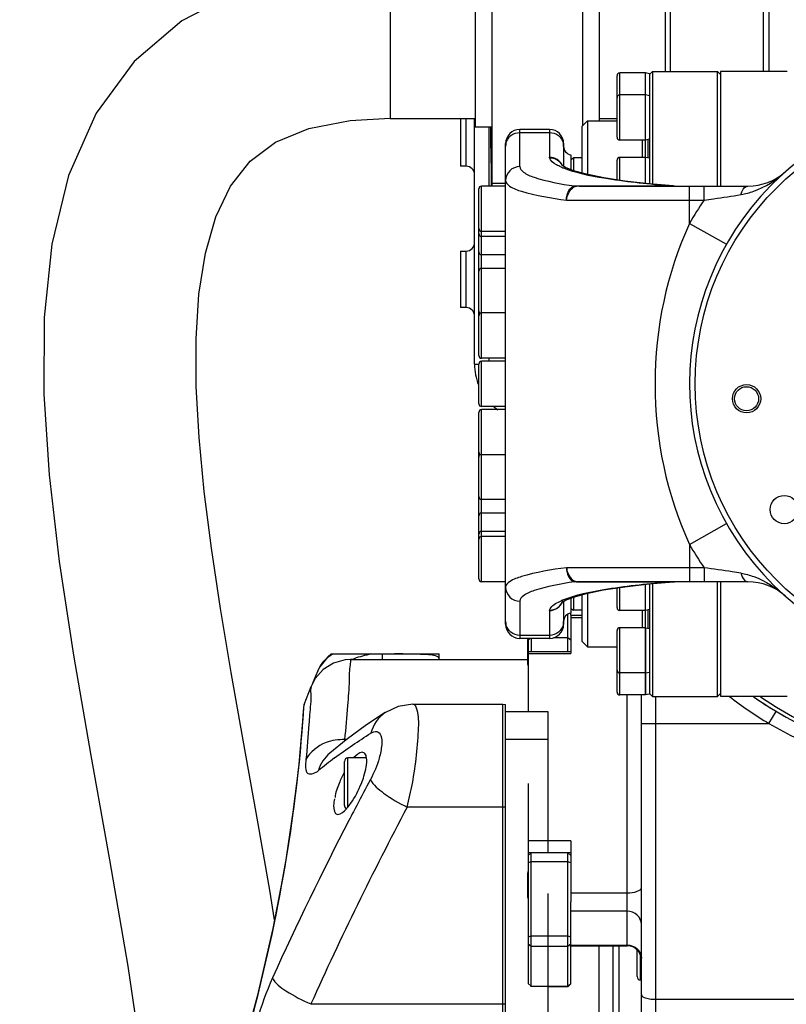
# Model space of a CAD drawing. Header units: millimetres. Extents: x 0 to 17835, y 0 to 12615.
# Tile 11 of 85: x 5456 to 5727, y 7820 to 8168. Entities that reach past the tile are written whole.
import ezdxf

# ---------------------------------------------------------------- set-up
doc = ezdxf.new("R2010")
doc.units = ezdxf.units.MM
doc.header["$LTSCALE"] = 980.925
doc.layers.get('0').update_dxf_attribs({"linetype": 'CONTINUOUS'})
for name, color, linetype in [('304103000037DXF_CONTINUOUS_LINE', 7, 'CONTINUOUS'), ('304103000038DXF_CONTINUOUS_LINE', 7, 'CONTINUOUS'), ('304103000039DXF_CONTINUOUS_LINE', 7, 'CONTINUOUS'), ('304103000041DXF_CONTINUOUS_LINE', 7, 'CONTINUOUS'), ('304103000042DXF_CONTINUOUS_LINE', 7, 'CONTINUOUS'), ('304104000340DXF_CONTINUOUS_LINE', 7, 'CONTINUOUS'), ('304104000630DXF_CONTINUOUS_LINE', 7, 'CONTINUOUS'), ('304107000043DXF_CONTINUOUS_LINE', 7, 'CONTINUOUS'), ('304107000044DXF_CONTINUOUS_LINE', 7, 'CONTINUOUS'), ('304109000042DXF_CONTINUOUS_LINE', 7, 'CONTINUOUS'), ('304109000043DXF_CONTINUOUS_LINE', 7, 'CONTINUOUS'), ('304109000100DXF_CONTINUOUS_LINE', 7, 'CONTINUOUS'), ('304301000078DXF_CONTINUOUS_LINE', 7, 'CONTINUOUS'), ('304301000080DXF_CONTINUOUS_LINE', 7, 'CONTINUOUS'), ('501023000049DXF_CONTINUOUS_LINE', 7, 'CONTINUOUS'), ('501023000058DXF_CONTINUOUS_LINE', 7, 'CONTINUOUS'), ('501023000086DXF_CONTINUOUS_LINE', 7, 'CONTINUOUS'), ('501023000153DXF_CONTINUOUS_LINE', 7, 'CONTINUOUS'), ('501023000166DXF_CONTINUOUS_LINE', 7, 'CONTINUOUS'), ('604006000005DXF_CONTINUOUS_LINE', 7, 'CONTINUOUS'), ('XIANLAN_DXF_CONTINUOUS_LINE', 7, 'CONTINUOUS'), ('运动范围-老_DXF_DIMENSION', 7, 'CONTINUOUS')]:
    doc.layers.add(name, color=color, linetype=linetype)
doc.styles.get("Standard").update_dxf_attribs({"font": 'txt', "width": 0.7})
doc.dimstyles.new('DIMSTYLE_3', dxfattribs={"dimtxt": 135, "dimasz": 90, "dimexe": 1, "dimexo": 0, "dimgap": 2.25, "dimtad": 1, "dimdsep": 46, "dimtxsty": 'Standard', "dimblk": '_FILLED', "dimblk1": '_FILLED', "dimblk2": '_FILLED', "dimcen": 0.09, "dimclrt": 5, "dimazin": 2, "dimtp": 0.8, "dimtm": 0.8, "dimtfac": 1, "dimtofl": 0, "dimtmove": 0, "dimatfit": 3, "dimldrblk": '_FILLED', "dimfxl": 0, "dimtolj": 1, "dimarcsym": 0})

# ---------------------------------------------------------------- blocks, each defined once
blk = doc.blocks.new('_FILLED')
at = {"color": 0, "linetype": 'ByBlock'}
blk.add_solid([(0, 0), (-1, 0.1667), (-1, -0.1667)], dxfattribs=at)
blk = doc.blocks.new('*D3')
at = {"layer": '运动范围-老_DXF_DIMENSION', "color": 2, "linetype": 'Continuous', "transparency": 16777216}
for p, q in [((5377.39, 6235.98), (5377.39, 8447.51)), ((6272.39, 6734.48), (6272.39, 8447.51)), ((5377.39, 8432.51), (5824.89, 8432.51)), ((6272.39, 8432.51), (5824.89, 8432.51))]:
    blk.add_line(p, q, dxfattribs=at)
at = {"layer": '运动范围-老_DXF_DIMENSION', "color": 2, "linetype": 'Continuous', "transparency": 16777216, "xscale": 90, "yscale": 90, "zscale": 90}
for p, rotation in [((5377.39, 8432.51), 179.9999999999), ((6272.39, 8432.51), 359.9999999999)]:
    blk.add_blockref('_FILLED', p, dxfattribs=dict(at, rotation=rotation))
blk = doc.blocks.new('*D5')
at = {"layer": '运动范围-老_DXF_DIMENSION', "color": 2, "linetype": 'Continuous', "transparency": 16777216}
for p, q in [((5792.39, 8039.48), (5792.39, 7371.98)), ((5377.39, 6235.98), (5377.39, 7401.98)), ((5584.89, 7386.98), (5020.53, 7386.98)), ((5377.39, 7386.98), (5584.89, 7386.98)), ((5792.39, 7386.98), (5584.89, 7386.98))]:
    blk.add_line(p, q, dxfattribs=at)
at = {"layer": '运动范围-老_DXF_DIMENSION', "color": 2, "linetype": 'Continuous', "transparency": 16777216, "xscale": 90, "yscale": 90, "zscale": 90, "rotation": 180}
blk.add_blockref('_FILLED', (5377.39, 7386.98), dxfattribs=at)
at = {"layer": '运动范围-老_DXF_DIMENSION', "color": 2, "linetype": 'Continuous', "transparency": 16777216, "xscale": 90, "yscale": 90, "zscale": 90}
blk.add_blockref('_FILLED', (5792.39, 7386.98), dxfattribs=at)

msp = doc.modelspace()

# ---------------------------------------------------------------- linework, layer by layer
at = {"layer": '304103000037DXF_CONTINUOUS_LINE', "color": 7, "linetype": 'Continuous'}
for p, q in [((5565.667, 7943.979), (5603.888, 7943.979)), ((5603.891, 7942.369), (5603.891, 7943.979)), ((5572.58, 7941.979), (5635.191, 7941.979)), ((5572.58, 7941.976), (5583.891, 7941.976)), ((5603.962, 7941.979), (5603.891, 7942.364)), ((5603.891, 7942.358), (5603.891, 7942.363)), ((5561.021, 7938.017), (5560.215, 7936.138)), ((5560.816, 7937.509), (5561.019, 7938.013)), ((5561.706, 7939.414), (5561.022, 7938.02)), ((5559.092, 7933.553), (5558.971, 7933.281)), ((5559.572, 7934.651), (5559.092, 7933.553)), ((5560.215, 7936.138), (5559.572, 7934.651)), ((5556.115, 7926.068), (5558.621, 7932.47)), ((5558.621, 7932.468), (5558.621, 7932.47)), ((5556.116, 7926.067), (5555.917, 7925.174)), ((5584.858, 7923.239), (5584.846, 7923.232)), ((5594.61, 7926.187), (5626.391, 7926.187)), ((5626.391, 7926.187), (5627.391, 7926.086)), ((5627.391, 7923.534), (5627.391, 7926.086)), ((5665.391, 7577.04), (5665.391, 7840.717))]:
    msp.add_line(p, q, dxfattribs=at)
at = {"layer": '304103000037DXF_CONTINUOUS_LINE', "color": 9, "linetype": 'Continuous'}
for p, q in [((5583.891, 7941.976), (5583.891, 7943.977)), ((5555.968, 7923.791), (5556.115, 7926.068)), ((5555.968, 7923.791), (5556.115, 7926.068)), ((5626.391, 7812.608), (5626.391, 7926.187)), ((5571.124, 7913.672), (5570.561, 7913.672)), ((5579.558, 7899.523), (5578.311, 7897.184)), ((5579.558, 7899.523), (5578.334, 7897.172)), ((5626.391, 7889.768), (5592.582, 7889.768)), ((5660.391, 7673.495), (5660.391, 7840.717)), ((5558.522, 7820.177), (5626.391, 7820.177))]:
    msp.add_line(p, q, dxfattribs=at)
at = {"layer": '304103000037DXF_CONTINUOUS_LINE', "color": 7, "linetype": 'Continuous'}
for points in [[(5565.667, 7943.979), (5564.488, 7942.982), (5561.706, 7939.414)], [(5572.58, 7941.979), (5570.605, 7941.848), (5566.524, 7940.702), (5562.927, 7938.46), (5560.1, 7935.301), (5558.622, 7932.471)], [(5555.917, 7925.174), (5555.755, 7922.722), (5555.208, 7915.466), (5554.104, 7903.715), (5552.211, 7887.963), (5549.287, 7868.819), (5545.125, 7846.899), (5539.58, 7822.777), (5532.597, 7797.022), (5524.259, 7770.294)], [(5555.765, 7922.864), (5555.254, 7916.028), (5554.231, 7904.937), (5552.487, 7890.036), (5549.798, 7871.871), (5545.97, 7851.009), (5545.722, 7849.893)], [(5584.846, 7923.232), (5578.254, 7918.855), (5571.027, 7913.602), (5565.199, 7908.934)], [(5594.611, 7926.187), (5589.361, 7925.364), (5584.858, 7923.239)]]:
    msp.add_lwpolyline(points, dxfattribs=at)
at = {"layer": '304103000037DXF_CONTINUOUS_LINE', "color": 9, "linetype": 'Continuous'}
for points in [[(5627.391, 7889.798), (5627.06, 7889.781), (5626.726, 7889.771), (5626.391, 7889.768)], [(5626.391, 7820.177), (5627.332, 7820.204), (5627.391, 7820.209)]]:
    msp.add_lwpolyline(points, dxfattribs=at)
for centre, radius, start, end in [((5587.89, 7598.819), 345.16, 89.65933, 89.96859), ((5657.767, 7785.708), 151.691, 126.78212, 129.52363), ((6608.644, 7349.361), 1166.918, 152.000657, 152.50139), ((6663.382, 7322.544), 1211.757, 152.088945, 155.753008), ((6619.766, 7343.557), 1179.463, 152.500737, 152.667805), ((6652.909, 7326.761), 1216.618, 152.681793, 155.597103), ((5636.79, 7787.669), 100.852, 155.55258, 164.77393)]:
    msp.add_arc(centre, radius, start, end, dxfattribs=at)
at = {"layer": '304103000037DXF_CONTINUOUS_LINE', "color": 7, "linetype": 'Continuous'}
for centre, radius, start, end in [((5606.096, 7883.481), 40.349, 152.5527, 158.62413), ((5559.747, 7899.576), 15.357, 317.59745, 318.3773), ((5559.135, 7900.121), 16.176, 318.37534, 318.92335)]:
    msp.add_arc(centre, radius, start, end, dxfattribs=at)
at = {"layer": '304103000037DXF_CONTINUOUS_LINE', "color": 9, "linetype": 'Continuous'}
for points in [[(5561.021, 7938.017), (5562.056, 7940.439), (5563.933, 7942.648), (5566.206, 7943.979)], [(5584.847, 7923.232), (5582.35, 7921.642), (5580.471, 7918.827), (5579.759, 7915.954)], [(5566.939, 7907.199), (5571.081, 7910.3), (5575.373, 7913.207), (5579.759, 7915.954)], [(5563.889, 7912.594), (5560.985, 7911.496), (5558.214, 7909.334), (5556.778, 7906.583)], [(5570.561, 7913.672), (5568.309, 7913.746), (5565.996, 7913.391), (5563.889, 7912.594)], [(5565.2, 7908.933), (5563.319, 7907.35), (5561.895, 7905.083), (5561.232, 7902.716)], [(5582.678, 7907.096), (5581.919, 7904.473), (5580.857, 7901.924), (5579.558, 7899.523)], [(5592.584, 7889.768), (5593.212, 7892.572), (5593.81, 7895.382), (5594.41, 7898.192)]]:
    msp.add_open_spline(points, degree=3, dxfattribs=at)
for points, knots in [([(5579.746, 7943.978), (5577.764, 7943.407), (5575.369, 7942.94), (5572.997, 7941.959), (5572.58, 7941.976)], [0, 0, 0, 0, 0.8315966, 1, 1, 1, 1]), ([(5603.158, 7943.088), (5601.643, 7943.711), (5597.085, 7943.816), (5592.726, 7943.956), (5589.942, 7943.973)], [0, 0, 0, 0, 0.3704479, 1, 1, 1, 1]), ([(5570.561, 7913.672), (5570.94, 7917.676), (5571.449, 7924.638), (5572.303, 7933.485), (5572.145, 7938.858), (5572.759, 7941.378), (5572.58, 7941.979)], [0, 0, 0, 0, 0.4251049, 0.7396933, 0.9337711, 1, 1, 1, 1]), ([(5603.891, 7942.363), (5603.891, 7942.508), (5603.689, 7942.854), (5603.356, 7943.006), (5603.158, 7943.088)], [0, 0, 0, 0, 0.4030504, 1, 1, 1, 1]), ([(5558.621, 7932.47), (5558.313, 7931.686), (5558.834, 7928.194), (5558.234, 7924.933), (5558.07, 7922.429)], [0, 0, 0, 0, 0.2512628, 1, 1, 1, 1]), ([(5518.729, 7753.844), (5525.234, 7772.145), (5542.841, 7827.533), (5553.424, 7885.188), (5555.968, 7923.791)], [0, 0, 0, 0, 0.3342335, 1, 1, 1, 1]), ([(5594.41, 7898.192), (5595.638, 7904.714), (5596.614, 7913.966), (5596.728, 7922.464), (5595.475, 7926.187), (5594.611, 7926.188)], [0, 0, 0, 0, 0.6957927, 0.9093954, 1, 1, 1, 1]), ([(5558.07, 7922.429), (5557.998, 7921.328), (5557.635, 7916.041), (5557.191, 7910.759), (5556.778, 7906.583)], [0, 0, 0, 0, 0.2081118, 1, 1, 1, 1]), ([(5579.759, 7915.954), (5580.379, 7916.327), (5581.913, 7917.037), (5583.793, 7914.749), (5583.607, 7911.298), (5583.124, 7908.633), (5582.678, 7907.096)], [0, 0, 0, 0, 0.1768481, 0.3364395, 0.6092692, 1, 1, 1, 1]), ([(5570.48, 7913.162), (5570.488, 7913.245), (5570.511, 7913.416), (5570.543, 7913.585), (5570.561, 7913.672)], [0, 0, 0, 0, 0.4863182, 1, 1, 1, 1]), ([(5556.778, 7906.583), (5556.617, 7904.938), (5556.096, 7900.265), (5560.236, 7901.894), (5561.232, 7902.716)], [0, 0, 0, 0, 0.5615211, 1, 1, 1, 1]), ([(5579.558, 7899.523), (5580.592, 7897.551), (5585.049, 7893.979), (5589.665, 7891.176), (5592.583, 7889.769)], [0, 0, 0, 0, 0.4073352, 1, 1, 1, 1]), ([(5544.981, 7829.407), (5545.909, 7827.413), (5550.705, 7823.995), (5555.454, 7821.436), (5558.522, 7820.177)], [0, 0, 0, 0, 0.3987737, 1, 1, 1, 1])]:
    msp.add_open_spline(points, degree=3, knots=knots, dxfattribs=at)
at = {"layer": '304103000037DXF_CONTINUOUS_LINE', "color": 7, "linetype": 'Continuous'}
for points in [[(5576.687, 7909.187), (5575.53, 7909.187), (5574.546, 7908.165), (5573.766, 7907.309)], [(5568.523, 7898.187), (5567.89, 7896.575), (5567.04, 7894.903), (5567.155, 7893.174)], [(5567.987, 7887.187), (5569.223, 7887.188), (5570.254, 7888.308), (5571.087, 7889.22)]]:
    msp.add_open_spline(points, degree=3, dxfattribs=at)
for points, knots in [([(5578.202, 7907.268), (5578.128, 7907.776), (5577.935, 7908.703), (5577.049, 7909.187), (5576.687, 7909.187)], [0, 0, 0, 0, 0.5865395, 1, 1, 1, 1]), ([(5576.384, 7898.187), (5576.719, 7899.026), (5577.73, 7901.932), (5578.519, 7905.094), (5578.202, 7907.268)], [0, 0, 0, 0, 0.2913373, 1, 1, 1, 1]), ([(5571.329, 7889.492), (5571.806, 7890.039), (5573.85, 7892.714), (5575.407, 7895.74), (5576.384, 7898.187)], [0, 0, 0, 0, 0.2158718, 1, 1, 1, 1]), ([(5566.868, 7892.72), (5566.716, 7891.958), (5566.357, 7890.305), (5566.812, 7887.187), (5567.987, 7887.187)], [0, 0, 0, 0, 0.3981848, 1, 1, 1, 1])]:
    msp.add_open_spline(points, degree=3, knots=knots, dxfattribs=at)
at = {"layer": '304103000038DXF_CONTINUOUS_LINE', "color": 7, "linetype": 'Continuous'}
for p, q in [((5611.391, 8133.415), (5611.391, 8116.479)), ((5616.391, 8046.479), (5616.391, 8133.415)), ((5613.391, 8116.479), (5611.391, 8116.479)), ((5611.391, 8086.479), (5611.391, 8066.479)), ((5611.391, 8086.479), (5613.391, 8086.479)), ((5613.391, 8066.479), (5611.391, 8066.479)), ((5650.391, 7957.681), (5650.391, 7944.096)), ((5650.391, 7957.681), (5654.291, 7957.681)), ((5635.391, 7944.868), (5650.391, 7944.868)), ((5635.391, 7944.867), (5635.391, 7923.534)), ((5675.391, 7611.979), (5675.391, 7929.479)), ((5635.391, 7898.187), (5635.391, 7872.665)), ((5650.391, 7877.826), (5650.391, 7856.342)), ((5650.391, 7840.717), (5670.391, 7840.717))]:
    msp.add_line(p, q, dxfattribs=at)
at = {"layer": '304103000038DXF_CONTINUOUS_LINE', "color": 9, "linetype": 'Continuous'}
for p, q in [((5613.391, 8116.479), (5613.391, 8133.415)), ((5621.391, 8130.415), (5621.391, 8109.441)), ((5613.391, 8066.479), (5613.391, 8086.479)), ((5621.391, 8048.568), (5621.391, 8047.479)), ((5616.391, 8046.479), (5617.891, 8046.479)), ((5654.291, 7956.709), (5650.391, 7956.709)), ((5635.391, 7944.113), (5650.391, 7944.113)), ((5670.391, 7840.717), (5670.391, 7929.479)), ((5680.391, 7928.979), (5680.391, 7606.979)), ((5720.483, 7919.357), (5723.051, 7923.647)), ((5675.391, 7919.357), (5720.483, 7919.357)), ((5650.391, 7877.826), (5635.391, 7877.826)), ((5650.391, 7873.684), (5635.391, 7873.684)), ((5650.391, 7859.511), (5670.391, 7859.511)), ((5670.391, 7852.993), (5650.391, 7852.993)), ((5650.391, 7841.019), (5670.391, 7841.019)), ((5680.391, 7821.839), (5730.781, 7821.839))]:
    msp.add_line(p, q, dxfattribs=at)
at = {"layer": '304103000038DXF_CONTINUOUS_LINE', "color": 7, "linetype": 'Continuous'}
for centre, radius, start, end in [((5613.391, 8113.479), 3, 0, 90), ((5613.391, 8089.479), 3, 270, 360), ((5613.391, 8063.479), 3, 0, 90), ((5636.391, 8046.479), 20, 180, 201.48316), ((5636.391, 8046.479), 20, 228.89473, 233.79409), ((5792.505, 8039.679), 135.228, 235.09025, 235.60025), ((5792.568, 8039.773), 135.341, 235.6007, 238.95964), ((5792.65, 8039.91), 135.501, 239.06056, 239.84715), ((5792.579, 8039.788), 135.36, 239.84718, 240.46078), ((5670.391, 7835.717), 5, 0, 90)]:
    msp.add_arc(centre, radius, start, end, dxfattribs=at)
at = {"layer": '304103000038DXF_CONTINUOUS_LINE', "color": 9, "linetype": 'Continuous'}
for centre, radius, start, end in [((5792.391, 8039.479), 140, 232.1557, 239.09435), ((5791.923, 8040.697), 140.809, 239.51242, 244.26464)]:
    msp.add_arc(centre, radius, start, end, dxfattribs=at)
for points, knots in [([(5670.391, 7859.511), (5671.582, 7859.511), (5673.222, 7859.605), (5675.391, 7860.68), (5675.391, 7861.33)], [0, 0, 0, 0, 0.6471768, 1, 1, 1, 1]), ([(5675.391, 7848.295), (5675.391, 7849.505), (5674.247, 7852.062), (5671.655, 7852.993), (5670.391, 7852.993)], [0, 0, 0, 0, 0.4890141, 1, 1, 1, 1]), ([(5670.391, 7841.019), (5671.655, 7841.019), (5674.247, 7840.087), (5675.391, 7837.531), (5675.391, 7836.32)], [0, 0, 0, 0, 0.5109859, 1, 1, 1, 1]), ([(5675.391, 7823.464), (5675.391, 7822.843), (5677.646, 7821.933), (5679.202, 7821.839), (5680.391, 7821.839)], [0, 0, 0, 0, 0.3429155, 1, 1, 1, 1])]:
    msp.add_open_spline(points, degree=3, knots=knots, dxfattribs=at)
at = {"layer": '304103000039DXF_CONTINUOUS_LINE', "color": 7, "linetype": 'Continuous'}
for radius, start, end in [(135, 235.04298, 323.6374), (133.658, 235.94426, 323.19172)]:
    msp.add_arc((5792.391, 8039.479), radius, start, end, dxfattribs=at)
at = {"layer": '304103000041DXF_CONTINUOUS_LINE', "color": 7, "linetype": 'Continuous'}
for p, q in [((5726.964, 8149.979), (5703.291, 8149.979)), ((5703.291, 8149.977), (5703.291, 8109.479)), ((5703.291, 7969.479), (5703.291, 7928.98)), ((5726.964, 7928.979), (5703.291, 7928.979))]:
    msp.add_line(p, q, dxfattribs=at)
at = {"layer": '304103000042DXF_CONTINUOUS_LINE', "color": 9, "linetype": 'Continuous'}
for p, q in [((5632.391, 8116.333), (5632.391, 8129.479)), ((5632.391, 8128.417), (5642.891, 8128.417)), ((5642.891, 8129.479), (5642.891, 8119.65)), ((5653.595, 8109.479), (5653.595, 8109.597)), ((5653.595, 8109.597), (5684.275, 8109.597)), ((5684.275, 8109.597), (5684.275, 8109.479)), ((5684.275, 8109.597), (5684.57, 8109.583)), ((5684.57, 8109.583), (5685.287, 8109.55)), ((5685.287, 8109.55), (5685.476, 8109.541)), ((5686.51, 8109.5), (5686.569, 8109.498)), ((5692.391, 8096.268), (5692.391, 8109.479)), ((5697.522, 8104.479), (5697.522, 8109.479)), ((5648.929, 8104.479), (5697.522, 8104.479)), ((5692.391, 8096.268), (5705.434, 8088.861)), ((5692.391, 7982.69), (5705.434, 7990.097)), ((5692.391, 7982.69), (5692.391, 7969.479)), ((5697.522, 7974.479), (5648.929, 7974.479)), ((5697.522, 7974.479), (5697.522, 7969.479)), ((5653.595, 7969.479), (5653.595, 7969.361)), ((5684.275, 7969.361), (5653.595, 7969.361)), ((5684.275, 7969.479), (5684.275, 7969.361)), ((5684.275, 7969.361), (5684.543, 7969.374)), ((5684.543, 7969.374), (5685.311, 7969.409)), ((5685.311, 7969.409), (5685.512, 7969.419)), ((5686.51, 7969.458), (5686.57, 7969.46)), ((5632.391, 7962.625), (5632.391, 7949.479)), ((5642.891, 7959.308), (5642.891, 7949.479)), ((5642.891, 7950.54), (5632.391, 7950.54))]:
    msp.add_line(p, q, dxfattribs=at)
at = {"layer": '304103000042DXF_CONTINUOUS_LINE', "color": 7, "linetype": 'Continuous'}
for p, q in [((5642.891, 8129.479), (5632.391, 8129.479)), ((5627.391, 7954.48), (5627.391, 8124.479)), ((5647.891, 8124.479), (5647.891, 8116.41)), ((5650.391, 8120.521), (5650.391, 8115.296)), ((5653.595, 8109.479), (5713.018, 8109.479)), ((5687.103, 8109.479), (5686.573, 8109.498)), ((5713.018, 7969.479), (5653.595, 7969.479)), ((5678.155, 7968.747), (5686.57, 7969.46)), ((5686.57, 7969.46), (5687.103, 7969.479)), ((5647.891, 7962.548), (5647.891, 7954.479)), ((5650.391, 7963.662), (5650.391, 7958.437)), ((5642.891, 7949.479), (5632.391, 7949.479))]:
    msp.add_line(p, q, dxfattribs=at)
for points in [[(5686.57, 8109.498), (5678.164, 8110.21), (5669.537, 8111.202), (5662.057, 8112.357), (5655.945, 8113.62), (5651.407, 8114.895), (5648.582, 8116.01), (5647.394, 8116.697), (5647.311, 8116.762)], [(5647.38, 7962.301), (5647.396, 7962.263), (5648.579, 7962.946), (5651.39, 7964.057), (5655.926, 7965.333), (5662.039, 7966.597), (5669.522, 7967.754), (5678.155, 7968.747)]]:
    msp.add_lwpolyline(points, dxfattribs=at)
for centre, radius, start, end in [((5632.391, 8124.479), 5, 90, 180), ((5642.891, 8124.479), 5, 0, 90), ((5650.891, 8123.479), 3, 180, 260.40593), ((5713.018, 8129.479), 20, 270, 311.40962), ((5713.018, 7949.479), 20, 48.59038, 90), ((5650.891, 7955.479), 3, 99.59407, 180), ((5632.391, 7954.479), 5, 180, 270), ((5642.891, 7954.479), 5, 270, 360)]:
    msp.add_arc(centre, radius, start, end, dxfattribs=at)
at = {"layer": '304103000042DXF_CONTINUOUS_LINE', "color": 9, "linetype": 'Continuous'}
for centre, radius, start, end in [((5632.206, 8123.476), 4.815, 178.8841, 179.9995), ((5632.301, 8123.472), 4.91, 168.33457, 178.8556), ((5642.97, 8123.47), 4.921, 4.5242, 11.66185), ((5643.04, 8123.476), 4.85, 0.00719, 4.52394), ((5656.506, 8137.506), 23.354, 245.77427, 246.95648), ((5657.483, 8139.795), 25.843, 246.94919, 247.67135), ((5652.479, 8115.066), 5.62, 262.13026, 269.80816), ((5687.103, 8117.757), 8.278, 265.89026, 268.62927), ((5792.391, 8039.479), 115, 145.58261, 150.40817), ((5792.391, 8039.479), 115, 209.59184, 214.41739), ((5652.479, 7963.891), 5.62, 90.19173, 97.86956), ((5687.103, 7961.204), 8.275, 93.69197, 94.10997), ((5656.596, 7941.248), 23.578, 113.23323, 113.8799), ((5657.379, 7939.42), 25.566, 112.3532, 113.22981), ((5632.295, 7955.485), 4.904, 180.03998, 191.66859), ((5642.986, 7955.485), 4.904, 348.33088, 359.96002)]:
    msp.add_arc(centre, radius, start, end, dxfattribs=at)
for points, knots in [([(5627.492, 8124.465), (5627.716, 8125.551), (5628.976, 8127.634), (5631.273, 8128.417), (5632.391, 8128.417)], [0, 0, 0, 0, 0.498217, 1, 1, 1, 1]), ([(5642.891, 8128.417), (5644.008, 8128.417), (5646.306, 8127.634), (5647.565, 8125.552), (5647.789, 8124.465)], [0, 0, 0, 0, 0.5017829, 1, 1, 1, 1]), ([(5642.915, 8119.48), (5642.907, 8119.508), (5642.895, 8119.564), (5642.891, 8119.621), (5642.891, 8119.65)], [0, 0, 0, 0, 0.5047765, 1, 1, 1, 1]), ([(5642.915, 8119.48), (5643.336, 8119.483), (5645.123, 8119.287), (5646.76, 8117.996), (5647.381, 8116.779)], [0, 0, 0, 0, 0.2354704, 1, 1, 1, 1]), ([(5646.923, 8116.209), (5646.388, 8116.449), (5644.873, 8117.214), (5643.23, 8118.366), (5642.915, 8119.48)], [0, 0, 0, 0, 0.33639, 1, 1, 1, 1]), ([(5632.391, 8116.333), (5631.117, 8116.333), (5628.472, 8115.294), (5627.391, 8112.655), (5627.391, 8111.392)], [0, 0, 0, 0, 0.5020972, 1, 1, 1, 1]), ([(5632.391, 8116.333), (5632.391, 8115.569), (5634.153, 8113.768), (5640.58, 8111.371), (5646.888, 8110.188), (5651.71, 8109.499)], [0, 0, 0, 0, 0.1086931, 0.3071946, 1, 1, 1, 1]), ([(5684.275, 8109.597), (5676.867, 8110.171), (5664.569, 8111.554), (5652.27, 8113.998), (5647.665, 8115.89)], [0, 0, 0, 0, 0.5988112, 1, 1, 1, 1]), ([(5710.618, 8106.444), (5712.134, 8106.692), (5717.864, 8108.256), (5722.97, 8111.589), (5726.247, 8114.479)], [0, 0, 0, 0, 0.2601014, 1, 1, 1, 1]), ([(5627.391, 8111.392), (5627.391, 8110.594), (5629.442, 8108.75), (5636.522, 8106.379), (5643.562, 8105.169), (5648.929, 8104.479)], [0, 0, 0, 0, 0.1031964, 0.3006817, 1, 1, 1, 1]), ([(5648.929, 8104.479), (5648.913, 8105.08), (5649.055, 8106.999), (5650.351, 8109.25), (5651.71, 8109.499)], [0, 0, 0, 0, 0.3033975, 1, 1, 1, 1]), ([(5648.929, 8104.479), (5648.987, 8105.083), (5649.405, 8107.095), (5650.989, 8109.206), (5652.46, 8109.446)], [0, 0, 0, 0, 0.2893224, 1, 1, 1, 1]), ([(5651.71, 8109.499), (5651.802, 8109.515), (5652.427, 8109.593), (5653.059, 8109.597), (5653.595, 8109.597)], [0, 0, 0, 0, 0.1480466, 1, 1, 1, 1]), ([(5652.46, 8109.446), (5652.761, 8109.496), (5653.12, 8109.49), (5653.48, 8109.473), (5653.532, 8109.482)], [0, 0, 0, 0, 0.8530966, 1, 1, 1, 1]), ([(5710.618, 8106.444), (5710.715, 8106.877), (5711.063, 8108.103), (5712.131, 8109.479), (5713.018, 8109.479)], [0, 0, 0, 0, 0.333327, 1, 1, 1, 1]), ([(5697.522, 8104.479), (5698.655, 8104.638), (5703.025, 8105.263), (5707.388, 8105.93), (5710.618, 8106.444)], [0, 0, 0, 0, 0.2591365, 1, 1, 1, 1]), ([(5692.391, 8096.268), (5684.279, 8078.688), (5676.127, 8039.479), (5684.279, 8000.269), (5692.391, 7982.69)], [0, 0, 0, 0, 0.5, 1, 1, 1, 1]), ([(5648.929, 7974.479), (5643.562, 7973.789), (5636.522, 7972.579), (5629.442, 7970.208), (5627.391, 7968.364), (5627.391, 7967.566)], [0, 0, 0, 0, 0.6993181, 0.8968037, 1, 1, 1, 1]), ([(5648.929, 7974.479), (5648.914, 7973.879), (5649.054, 7971.96), (5650.35, 7969.711), (5651.71, 7969.459)], [0, 0, 0, 0, 0.302436, 1, 1, 1, 1]), ([(5648.929, 7974.479), (5648.989, 7973.874), (5649.41, 7971.863), (5650.991, 7969.752), (5652.46, 7969.511)], [0, 0, 0, 0, 0.2900273, 1, 1, 1, 1]), ([(5710.618, 7972.513), (5709.584, 7972.678), (5705.224, 7973.364), (5700.857, 7974.011), (5697.522, 7974.479)], [0, 0, 0, 0, 0.2371014, 1, 1, 1, 1]), ([(5710.618, 7972.513), (5710.711, 7972.099), (5711.056, 7970.874), (5712.113, 7969.479), (5713.018, 7969.479)], [0, 0, 0, 0, 0.3195117, 1, 1, 1, 1]), ([(5710.618, 7972.513), (5712.135, 7972.272), (5717.864, 7970.698), (5722.97, 7967.369), (5726.247, 7964.479)], [0, 0, 0, 0, 0.2601494, 1, 1, 1, 1]), ([(5651.71, 7969.459), (5646.888, 7968.769), (5640.58, 7967.587), (5634.153, 7965.19), (5632.391, 7963.389), (5632.391, 7962.625)], [0, 0, 0, 0, 0.6928053, 0.8913069, 1, 1, 1, 1]), ([(5647.656, 7963.065), (5652.248, 7964.953), (5664.55, 7967.402), (5676.851, 7968.785), (5684.275, 7969.361)], [0, 0, 0, 0, 0.4000369, 1, 1, 1, 1]), ([(5653.595, 7969.361), (5653.35, 7969.361), (5652.721, 7969.369), (5652.089, 7969.394), (5651.71, 7969.459)], [0, 0, 0, 0, 0.3890483, 1, 1, 1, 1]), ([(5627.391, 7967.566), (5627.391, 7966.303), (5628.472, 7963.664), (5631.117, 7962.625), (5632.391, 7962.625)], [0, 0, 0, 0, 0.4979028, 1, 1, 1, 1]), ([(5642.915, 7959.478), (5643.92, 7959.471), (5646.011, 7960.097), (5647.329, 7961.857), (5647.657, 7962.833)], [0, 0, 0, 0, 0.493997, 1, 1, 1, 1]), ([(5642.915, 7959.478), (5643.001, 7959.784), (5643.93, 7961.384), (5645.695, 7962.206), (5647.052, 7962.807)], [0, 0, 0, 0, 0.1765978, 1, 1, 1, 1]), ([(5642.891, 7959.308), (5642.891, 7959.337), (5642.895, 7959.394), (5642.907, 7959.45), (5642.915, 7959.478)], [0, 0, 0, 0, 0.49522, 1, 1, 1, 1]), ([(5632.391, 7950.54), (5631.273, 7950.54), (5628.976, 7951.324), (5627.716, 7953.406), (5627.492, 7954.493)], [0, 0, 0, 0, 0.501783, 1, 1, 1, 1]), ([(5647.789, 7954.493), (5647.565, 7953.406), (5646.306, 7951.324), (5644.008, 7950.54), (5642.891, 7950.54)], [0, 0, 0, 0, 0.4982171, 1, 1, 1, 1])]:
    msp.add_open_spline(points, degree=3, knots=knots, dxfattribs=at)
for points in [[(5647.465, 8116.704), (5646.725, 8118.36), (5644.704, 8119.65), (5642.891, 8119.65)], [(5685.476, 8109.541), (5685.821, 8109.525), (5686.165, 8109.505), (5686.51, 8109.5)], [(5653.595, 7969.479), (5653.302, 7969.479), (5652.991, 7969.408), (5652.715, 7969.508)], [(5685.512, 7969.419), (5685.845, 7969.434), (5686.177, 7969.454), (5686.51, 7969.458)], [(5642.891, 7959.308), (5644.704, 7959.308), (5646.726, 7960.598), (5647.465, 7962.255)]]:
    msp.add_open_spline(points, degree=3, dxfattribs=at)
at = {"layer": '304104000340DXF_CONTINUOUS_LINE', "color": 7, "linetype": 'Continuous'}
for centre, radius in [((5792.391, 8039.479), 98), ((5712.562, 8034.247), 5), ((5712.562, 8034.247), 4.25), ((5725.873, 7995.033), 5)]:
    msp.add_circle(centre, radius, dxfattribs=at)
msp.add_arc((5792.391, 8039.479), 100, 34.13654, 33.36346, dxfattribs=at)
at = {"layer": '304104000630DXF_CONTINUOUS_LINE', "color": 7, "linetype": 'Continuous'}
for p, q in [((5627.391, 7763.348), (5627.391, 7923.534)), ((5642.391, 7923.534), (5627.391, 7923.534)), ((5642.391, 7873.665), (5642.391, 7923.534)), ((5642.391, 7763.348), (5642.391, 7859.205))]:
    msp.add_line(p, q, dxfattribs=at)
at = {"layer": '304104000630DXF_CONTINUOUS_LINE', "color": 9, "linetype": 'Continuous'}
msp.add_line((5642.391, 7913.709), (5627.391, 7913.709), dxfattribs=at)
at = {"layer": '304107000043DXF_CONTINUOUS_LINE', "color": 7, "linetype": 'Continuous'}
for p, q in [((5649.391, 7944.868), (5649.391, 7958.069)), ((5650.391, 7957.681), (5650.391, 7958.437)), ((5635.391, 7949.479), (5635.391, 7944.844)), ((5636.391, 7949.479), (5636.391, 7944.868))]:
    msp.add_line(p, q, dxfattribs=at)
at = {"layer": '304107000043DXF_CONTINUOUS_LINE', "color": 9, "linetype": 'Continuous'}
for p, q in [((5635.391, 7949.012), (5635.967, 7949.479)), ((5644.628, 7949.821), (5649.391, 7949.821)), ((5649.391, 7949.821), (5650.391, 7949.012))]:
    msp.add_line(p, q, dxfattribs=at)
at = {"layer": '304107000044DXF_CONTINUOUS_LINE', "color": 7, "linetype": 'Continuous'}
for p, q in [((5635.391, 7872.665), (5636.391, 7873.665)), ((5635.391, 7872.665), (5635.391, 7827.398)), ((5636.391, 7826.265), (5636.391, 7873.665)), ((5649.391, 7873.665), (5636.391, 7873.665)), ((5649.391, 7826.265), (5649.391, 7873.665)), ((5650.391, 7872.665), (5649.391, 7873.665)), ((5650.391, 7827.265), (5650.391, 7856.342)), ((5649.391, 7826.265), (5642.391, 7826.265)), ((5650.391, 7827.265), (5649.391, 7826.265))]:
    msp.add_line(p, q, dxfattribs=at)
at = {"layer": '304107000044DXF_CONTINUOUS_LINE', "color": 9, "linetype": 'Continuous'}
for p, q in [((5636.391, 7870.456), (5635.391, 7870.098)), ((5649.391, 7870.456), (5636.391, 7870.456)), ((5650.391, 7870.098), (5649.391, 7870.456)), ((5635.391, 7843.958), (5636.391, 7844.316)), ((5636.391, 7844.316), (5649.391, 7844.316)), ((5649.391, 7844.316), (5650.391, 7843.958)), ((5636.391, 7840.44), (5635.391, 7841.374)), ((5649.391, 7840.44), (5636.391, 7840.44)), ((5650.391, 7841.374), (5649.391, 7840.44)), ((5635.391, 7827.398), (5636.391, 7826.464)), ((5636.391, 7826.464), (5649.391, 7826.464)), ((5649.391, 7826.464), (5650.391, 7827.398))]:
    msp.add_line(p, q, dxfattribs=at)
at = {"layer": '304109000042DXF_CONTINUOUS_LINE', "color": 7, "linetype": 'Continuous'}
for p, q in [((5622.454, 8212.415), (5622.454, 8109.441)), ((5654.654, 8130.843), (5654.654, 8212.415)), ((5622.054, 8130.415), (5622.054, 8125.415)), ((5622.054, 8125.415), (5622.333, 8109.441)), ((5622.422, 8109.441), (5622.454, 8119.468))]:
    msp.add_line(p, q, dxfattribs=at)
at = {"layer": '304109000042DXF_CONTINUOUS_LINE', "color": 9, "linetype": 'Continuous'}
msp.add_line((5622.454, 8110.524), (5627.391, 8110.524), dxfattribs=at)
at = {"layer": '304109000042DXF_CONTINUOUS_LINE', "color": 7, "linetype": 'Continuous'}
msp.add_open_spline([(5622.454, 8127.775), (5622.443, 8127.883), (5622.395, 8128.743), (5622.379, 8129.604), (5622.364, 8130.355)], degree=3, knots=[0, 0, 0, 0, 0.1267122, 1, 1, 1, 1], dxfattribs=at)
at = {"layer": '304109000043DXF_CONTINUOUS_LINE', "color": 7, "linetype": 'Continuous'}
for p, q in [((5616.554, 8190.415), (5616.554, 8130.415)), ((5660.554, 8132.479), (5660.554, 8190.415)), ((5616.554, 8130.415), (5622.454, 8130.415))]:
    msp.add_line(p, q, dxfattribs=at)
at = {"layer": '304109000100DXF_CONTINUOUS_LINE', "color": 9, "linetype": 'Continuous'}
for p, q in [((5685.642, 8149.979), (5685.642, 8196.21)), ((5718.467, 8196.21), (5718.467, 8149.979))]:
    msp.add_line(p, q, dxfattribs=at)
at = {"layer": '304109000100DXF_CONTINUOUS_LINE', "color": 7, "linetype": 'Continuous'}
for p, q in [((5683.734, 8193.415), (5683.734, 8149.979)), ((5720.375, 8193.415), (5720.375, 8149.979))]:
    msp.add_line(p, q, dxfattribs=at)
at = {"layer": '304301000078DXF_CONTINUOUS_LINE', "color": 7, "linetype": 'Continuous'}
msp.add_line((5667.391, 7840.717), (5667.391, 7637.479), dxfattribs=at)
at = {"layer": '304301000080DXF_CONTINUOUS_LINE', "color": 7, "linetype": 'Continuous'}
for p, q in [((5678.291, 8148.979), (5679.291, 8149.979)), ((5679.291, 8149.979), (5679.291, 8110.115)), ((5679.291, 8149.979), (5702.291, 8149.979)), ((5702.291, 8109.479), (5702.291, 8149.979)), ((5703.291, 8148.979), (5702.291, 8149.979)), ((5678.291, 8148.875), (5678.291, 8141.283)), ((5678.291, 8139.468), (5678.291, 8117.103)), ((5654.291, 8130.479), (5656.291, 8132.479)), ((5656.291, 8132.479), (5656.291, 8113.549)), ((5656.291, 8132.479), (5666.791, 8132.479)), ((5654.291, 8130.478), (5654.291, 8114.085)), ((5675.791, 8119.604), (5675.791, 8125.715)), ((5676.657, 8125.715), (5676.657, 8119.604)), ((5650.391, 8118.902), (5651.391, 8119.479)), ((5651.391, 8119.479), (5651.391, 8114.901)), ((5654.291, 8119.479), (5651.391, 8119.479)), ((5678.291, 8116.604), (5678.291, 8110.199)), ((5678.291, 7968.758), (5678.291, 7963.465)), ((5679.291, 7968.843), (5679.291, 7928.979)), ((5702.291, 7928.979), (5702.291, 7969.479)), ((5654.291, 7964.873), (5654.291, 7948.48)), ((5656.291, 7965.409), (5656.291, 7946.479)), ((5651.391, 7964.057), (5651.391, 7959.479)), ((5678.291, 7961.854), (5678.291, 7939.395)), ((5650.391, 7960.056), (5651.391, 7959.479)), ((5654.291, 7959.479), (5651.391, 7959.479)), ((5675.791, 7953.243), (5675.791, 7959.354)), ((5676.657, 7959.354), (5676.657, 7953.243)), ((5654.291, 7948.479), (5656.291, 7946.479)), ((5656.291, 7946.479), (5666.791, 7946.479)), ((5678.291, 7937.583), (5678.291, 7930.01)), ((5678.291, 7929.979), (5679.291, 7928.979)), ((5703.291, 7929.979), (5702.291, 7928.979)), ((5679.291, 7928.979), (5702.291, 7928.979))]:
    msp.add_line(p, q, dxfattribs=at)
at = {"layer": '304301000080DXF_CONTINUOUS_LINE', "color": 9, "linetype": 'Continuous'}
for p, q in [((5677.791, 8119.391), (5677.791, 8125.927)), ((5677.791, 7953.03), (5677.791, 7959.567))]:
    msp.add_line(p, q, dxfattribs=at)
at = {"layer": '501023000049DXF_CONTINUOUS_LINE', "color": 7, "linetype": 'Continuous'}
for p, q in [((5617.891, 8094.441), (5617.891, 8108.441)), ((5627.391, 8109.441), (5618.891, 8109.441)), ((5617.891, 8092.637), (5617.891, 8094.441)), ((5617.891, 8086.173), (5617.891, 8092.637)), ((5627.391, 8093.441), (5618.891, 8093.441)), ((5627.391, 8091.637), (5618.891, 8091.637)), ((5617.891, 8079.334), (5617.891, 8086.173)), ((5627.391, 8085.173), (5618.891, 8085.173)), ((5627.391, 8080.334), (5618.891, 8080.334)), ((5617.891, 8065.334), (5617.891, 8079.334)), ((5617.891, 8063.568), (5617.891, 8065.334)), ((5617.891, 8049.568), (5617.891, 8063.569)), ((5627.391, 8064.568), (5618.891, 8064.568)), ((5627.391, 8048.568), (5618.891, 8048.568)), ((5617.891, 8032.479), (5617.891, 8046.479)), ((5627.391, 8047.479), (5618.891, 8047.479)), ((5627.391, 8031.479), (5618.891, 8031.479)), ((5617.891, 8015.389), (5617.891, 8029.39)), ((5627.391, 8030.389), (5618.891, 8030.389)), ((5617.891, 8013.623), (5617.891, 8015.389)), ((5617.891, 7999.624), (5617.891, 8013.623)), ((5627.391, 8014.389), (5618.891, 8014.389)), ((5617.891, 7992.785), (5617.891, 7999.624)), ((5627.391, 7998.624), (5618.891, 7998.624)), ((5617.891, 7986.321), (5617.891, 7992.785)), ((5627.391, 7993.785), (5618.891, 7993.785)), ((5617.891, 7984.517), (5617.891, 7986.321)), ((5627.391, 7987.321), (5618.891, 7987.321)), ((5617.891, 7970.517), (5617.891, 7984.517)), ((5627.391, 7985.517), (5618.891, 7985.517)), ((5627.391, 7969.517), (5618.891, 7969.517))]:
    msp.add_line(p, q, dxfattribs=at)
at = {"layer": '501023000049DXF_CONTINUOUS_LINE', "color": 9, "linetype": 'Continuous'}
for p, q in [((5618.891, 8093.441), (5618.891, 8109.441)), ((5618.891, 8091.637), (5618.891, 8093.441)), ((5618.891, 8085.173), (5618.891, 8091.637)), ((5618.891, 8080.333), (5618.891, 8085.173)), ((5618.891, 8064.568), (5618.891, 8080.334)), ((5618.891, 8048.568), (5618.891, 8064.568)), ((5618.891, 8031.479), (5618.891, 8047.479)), ((5618.891, 8014.389), (5618.891, 8030.389)), ((5618.891, 7998.624), (5618.891, 8014.389)), ((5618.891, 7993.785), (5618.891, 7998.624)), ((5618.891, 7987.321), (5618.891, 7993.785)), ((5618.891, 7985.517), (5618.891, 7987.321)), ((5618.891, 7969.517), (5618.891, 7985.517))]:
    msp.add_line(p, q, dxfattribs=at)
at = {"layer": '501023000049DXF_CONTINUOUS_LINE', "color": 7, "linetype": 'Continuous'}
for centre, start, end in [((5618.891, 8108.441), 90, 180), ((5618.891, 8094.441), 180, 270), ((5618.891, 8092.637), 180, 270), ((5618.891, 8086.173), 180, 270), ((5618.891, 8079.334), 90, 180), ((5618.891, 8065.334), 180, 242.50957), ((5618.891, 8063.568), 90, 180), ((5618.891, 8049.568), 180, 270), ((5618.891, 8046.479), 90, 180), ((5618.891, 8032.479), 180, 270), ((5618.891, 8029.389), 90, 180), ((5618.891, 8015.389), 180, 270), ((5618.891, 8013.624), 117.49043, 180), ((5618.891, 7999.624), 180, 270), ((5618.891, 7992.785), 90, 180), ((5618.891, 7986.321), 90, 180), ((5618.891, 7984.517), 90, 180), ((5618.891, 7970.517), 180, 270)]:
    msp.add_arc(centre, 1, start, end, dxfattribs=at)
at = {"layer": '501023000058DXF_CONTINUOUS_LINE', "color": 7, "linetype": 'Continuous'}
for p, q in [((5635.191, 7940.27), (5635.191, 7949.07)), ((5635.191, 7857.805), (5635.191, 7866.605))]:
    msp.add_line(p, q, dxfattribs=at)
for centre, start, end in [((5635.791, 7949.07), 136.87716, 180), ((5635.791, 7940.27), 180, 227.92893), ((5635.791, 7866.605), 132.07107, 180), ((5635.791, 7857.805), 180, 227.92893)]:
    msp.add_arc(centre, 0.6, start, end, dxfattribs=at)
at = {"layer": '501023000086DXF_CONTINUOUS_LINE', "color": 7, "linetype": 'Continuous'}
for p, q in [((5673.891, 7829.847), (5673.891, 7839.201)), ((5675.391, 7828.647), (5675.091, 7828.647))]:
    msp.add_line(p, q, dxfattribs=at)
at = {"layer": '501023000086DXF_CONTINUOUS_LINE', "color": 9, "linetype": 'Continuous'}
msp.add_line((5675.091, 7828.647), (5675.091, 7837.371), dxfattribs=at)
at = {"layer": '501023000086DXF_CONTINUOUS_LINE', "color": 7, "linetype": 'Continuous'}
msp.add_arc((5675.091, 7829.847), 1.2, 180, 270, dxfattribs=at)
at = {"layer": '501023000153DXF_CONTINUOUS_LINE', "color": 9, "linetype": 'Continuous'}
for p, q in [((5667.791, 8141.71), (5667.791, 8149.479)), ((5667.791, 8125.715), (5667.791, 8141.715)), ((5667.791, 8111.471), (5667.791, 8119.604)), ((5667.791, 7959.354), (5667.791, 7967.487)), ((5667.791, 7937.243), (5667.791, 7953.243)), ((5667.791, 7929.479), (5667.791, 7937.243))]:
    msp.add_line(p, q, dxfattribs=at)
at = {"layer": '501023000153DXF_CONTINUOUS_LINE', "color": 7, "linetype": 'Continuous'}
for p, q in [((5676.791, 8149.479), (5667.791, 8149.479)), ((5676.791, 8141.715), (5676.791, 8149.479)), ((5666.791, 8140.715), (5666.791, 8148.479)), ((5666.791, 8126.715), (5666.791, 8140.715)), ((5676.791, 8141.715), (5667.791, 8141.715)), ((5676.791, 8125.715), (5676.791, 8141.715)), ((5676.791, 8125.715), (5667.791, 8125.715)), ((5666.791, 8111.626), (5666.791, 8118.604)), ((5676.791, 8119.604), (5667.791, 8119.604)), ((5676.791, 8110.368), (5676.791, 8119.602)), ((5676.791, 7959.354), (5676.791, 7968.59)), ((5666.791, 7960.354), (5666.791, 7967.332)), ((5676.791, 7959.354), (5667.791, 7959.354)), ((5666.791, 7938.243), (5666.791, 7952.243)), ((5676.791, 7953.243), (5667.791, 7953.243)), ((5676.791, 7937.243), (5676.791, 7953.243)), ((5666.791, 7930.479), (5666.791, 7938.243)), ((5676.791, 7937.243), (5667.791, 7937.243)), ((5676.791, 7929.479), (5676.791, 7937.243)), ((5676.791, 7929.479), (5667.791, 7929.479))]:
    msp.add_line(p, q, dxfattribs=at)
for centre, start, end in [((5667.791, 8148.479), 90, 180), ((5667.791, 8140.715), 90, 180), ((5667.791, 8126.715), 180, 270), ((5667.791, 8118.604), 90, 180), ((5667.791, 7960.354), 180, 270), ((5667.791, 7952.243), 90, 180), ((5667.791, 7938.243), 180, 270), ((5667.791, 7930.479), 180, 270)]:
    msp.add_arc(centre, 1, start, end, dxfattribs=at)
at = {"layer": '501023000166DXF_CONTINUOUS_LINE', "color": 7, "linetype": 'Continuous'}
for p, q in [((5570.391, 7890.387), (5570.391, 7905.987)), ((5578.152, 7907.187), (5571.591, 7907.187))]:
    msp.add_line(p, q, dxfattribs=at)
at = {"layer": '501023000166DXF_CONTINUOUS_LINE', "color": 9, "linetype": 'Continuous'}
msp.add_line((5571.591, 7889.903), (5571.591, 7907.187), dxfattribs=at)
at = {"layer": '501023000166DXF_CONTINUOUS_LINE', "color": 7, "linetype": 'Continuous'}
for centre, start, end in [((5571.591, 7905.987), 90, 180), ((5571.591, 7890.387), 180, 245.4663)]:
    msp.add_arc(centre, 1.2, start, end, dxfattribs=at)
at = {"layer": '604006000005DXF_CONTINUOUS_LINE', "color": 7, "linetype": 'Continuous'}
for p, q in [((5676.824, 8149.471), (5676.791, 8149.319)), ((5676.826, 8141.715), (5676.826, 8149.479)), ((5678.291, 8149.156), (5676.826, 8149.479)), ((5678.291, 8149.156), (5678.291, 8148.875)), ((5676.824, 8141.707), (5676.791, 8141.555)), ((5676.826, 8125.715), (5676.826, 8141.715)), ((5678.291, 8141.392), (5676.826, 8141.715)), ((5678.291, 8141.283), (5678.291, 8139.468)), ((5676.824, 8125.722), (5676.791, 8125.874)), ((5678.291, 8126.038), (5676.826, 8125.715)), ((5676.824, 8119.596), (5676.791, 8119.444)), ((5676.826, 8110.364), (5676.826, 8119.604)), ((5678.291, 8119.281), (5676.826, 8119.604)), ((5678.291, 8118.35), (5678.291, 8115.236)), ((5676.826, 7959.354), (5676.826, 7968.594)), ((5678.291, 7963.465), (5678.291, 7960.451)), ((5676.824, 7959.361), (5676.791, 7959.514)), ((5678.291, 7959.677), (5676.826, 7959.354)), ((5676.791, 7953.084), (5676.824, 7953.236)), ((5676.826, 7953.243), (5676.826, 7937.243)), ((5676.826, 7953.243), (5678.291, 7952.92)), ((5676.791, 7937.403), (5676.824, 7937.251)), ((5676.826, 7937.243), (5678.291, 7937.566)), ((5676.826, 7937.243), (5676.826, 7929.479)), ((5678.291, 7939.395), (5678.291, 7937.583)), ((5678.291, 7930.01), (5678.291, 7929.802)), ((5676.824, 7929.486), (5676.791, 7929.639)), ((5678.291, 7929.802), (5676.826, 7929.479))]:
    msp.add_line(p, q, dxfattribs=at)
at = {"layer": 'XIANLAN_DXF_CONTINUOUS_LINE', "color": 7, "linetype": 'Continuous'}
for p, q in [((5616.554, 8190.415), (5616.554, 8130.415)), ((5586.554, 8133.415), (5616.554, 8133.415)), ((5660.554, 8133.415), (5666.791, 8133.415))]:
    msp.add_line(p, q, dxfattribs=at)
at = {"layer": 'XIANLAN_DXF_CONTINUOUS_LINE', "color": 9, "linetype": 'Continuous'}
msp.add_line((5586.554, 8187.384), (5586.554, 8133.446), dxfattribs=at)
at = {"layer": 'XIANLAN_DXF_CONTINUOUS_LINE', "color": 7, "linetype": 'Continuous'}
for points in [[(5586.555, 8187.384), (5558.513, 8185.226), (5533.355, 8178.496), (5512.865, 8167.882), (5496.111, 8153.576), (5482.656, 8135.251), (5472.876, 8113.231), (5466.953, 8088.918), (5464.26, 8063.024), (5464.123, 8035.84), (5466.016, 8007.266), (5469.584, 7976.71), (5474.611, 7943.566), (5480.732, 7908.098), (5487.356, 7871.149), (5493.797, 7833.515), (5499.331, 7795.836)], [(5545.709, 7849.975), (5544, 7860.426), (5539.181, 7887.835), (5534.587, 7913.42), (5530.357, 7937.423), (5526.597, 7960.024), (5523.398, 7981.345), (5520.845, 8001.464), (5519.02, 8020.512), (5518.017, 8038.543), (5517.952, 8055.466), (5518.964, 8071.19), (5521.234, 8085.67), (5524.921, 8098.549), (5530.141, 8109.467), (5537.021, 8118.226), (5546.058, 8125.009), (5557.818, 8129.877), (5572.389, 8132.707), (5586.554, 8133.446)]]:
    msp.add_lwpolyline(points, dxfattribs=at)

# ---------------------------------------------------------------- dimensions: what is measured, and where the dimension line sits
at = {"layer": '运动范围-老_DXF_DIMENSION', "color": 2, "linetype": 'Continuous'}
for base, p1, picture, middle in [((5377.391, 8432.512), (6272.391, 6734.479), '*D3', (5683.141, 8432.512)), ((5377.391, 7386.979), (5792.391, 8039.479), '*D5', (5020.529, 7386.979))]:
    dim = msp.add_linear_dim(base=base, p1=p1, p2=(5377.391, 6235.979), angle=180, dimstyle='DIMSTYLE_3', dxfattribs=at)
    dim.commit()
    dim.dimension.update_dxf_attribs({"geometry": picture, "text_midpoint": middle, "dimtype": 160})

doc.saveas('drawing.dxf')
